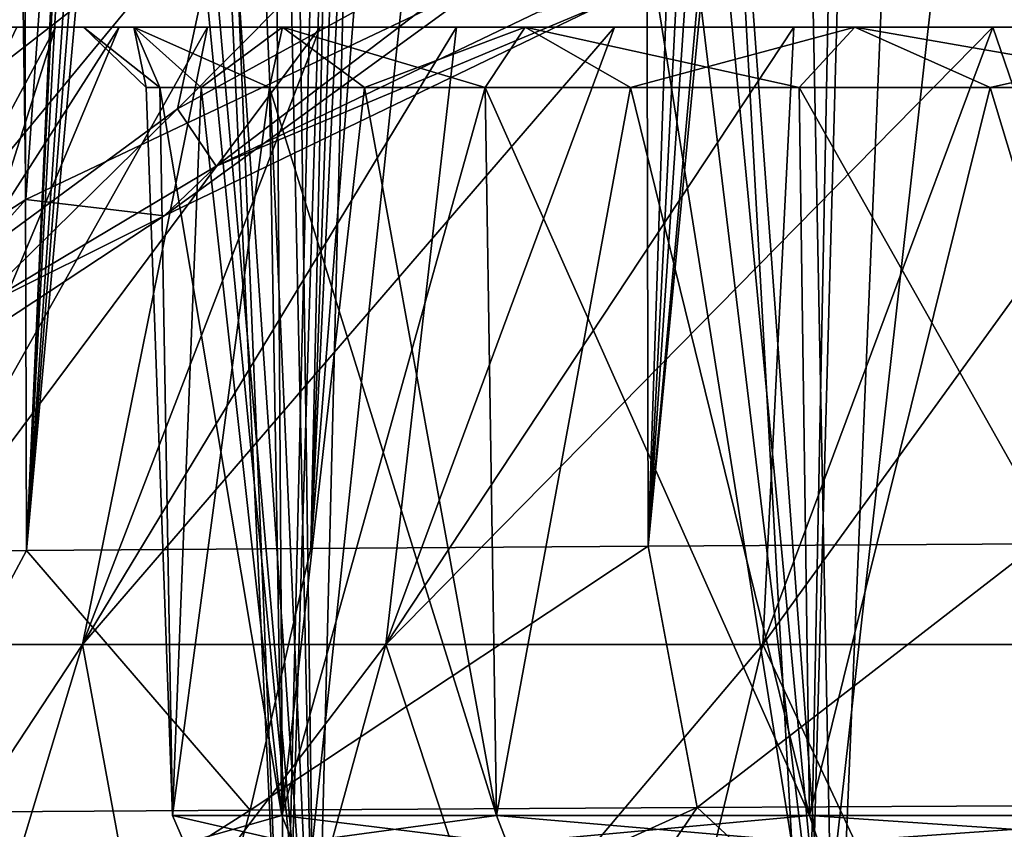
# Model space of a CAD drawing. Header units: millimetres. Extents: x -198 to 325, y 0 to 239.
# Tile 69 of 256: x -16.69 to -11.8, y 49.01 to 53.04. Entities that reach past the tile are written whole.
import ezdxf

# ---------------------------------------------------------------- set-up
doc = ezdxf.new("R2010")
doc.units = ezdxf.units.MM
doc.header["$LTSCALE"] = 65.185185
for name, color, linetype in [('1375', 7, 'CONTINUOUS'), ('1376', 7, 'CONTINUOUS'), ('1404', 7, 'CONTINUOUS'), ('1406', 7, 'CONTINUOUS'), ('1410', 7, 'CONTINUOUS'), ('1882', 7, 'CONTINUOUS'), ('1886', 7, 'CONTINUOUS'), ('1891', 7, 'CONTINUOUS'), ('1892', 7, 'CONTINUOUS'), ('2', 7, 'CONTINUOUS'), ('287', 7, 'CONTINUOUS'), ('288', 7, 'CONTINUOUS'), ('302', 7, 'CONTINUOUS'), ('304', 7, 'CONTINUOUS')]:
    doc.layers.add(name, color=color, linetype=linetype)

msp = doc.modelspace()

# ---------------------------------------------------------------- linework, layer by layer
at = {"layer": '1375', "color": 7, "linetype": 'CONTINUOUS'}
for points in [[(-16.9974, 76.0727, -11.9903), (-14.9554, 76.3218, -14.4454), (-16.662, 52.143, -13.7424), (-16.9974, 76.0727, -11.9903)], [(-16.662, 52.143, -13.7424), (-14.9554, 76.3218, -14.4454), (-14.3655, 53.2325, -16.079), (-16.662, 52.143, -13.7424)], [(-18.6134, 50.882, -11.0383), (-16.9974, 76.0727, -11.9903), (-16.662, 52.143, -13.7424), (-18.6134, 50.882, -11.0383)]]:
    msp.add_3dface(points, dxfattribs=at)
at = {"layer": '1376', "color": 7, "linetype": 'CONTINUOUS'}
for points in [[(-17.4409, 47.6, 12.994), (-15.2229, 47.6, 15.5345), (-16.8749, 64.5779, 13.1476), (-17.4409, 47.6, 12.994)], [(-16.8749, 64.5779, 13.1476), (-15.2229, 47.6, 15.5345), (-16.6794, 64.2157, 13.4205), (-16.8749, 64.5779, 13.1476)], [(-16.6794, 64.2157, 13.4205), (-15.2229, 47.6, 15.5345), (-16.3186, 63.5969, 13.8995), (-16.6794, 64.2157, 13.4205)], [(-16.3186, 63.5969, 13.8995), (-15.2229, 47.6, 15.5345), (-15.9044, 62.9551, 14.4139), (-16.3186, 63.5969, 13.8995)], [(-15.9044, 62.9551, 14.4139), (-15.2229, 47.6, 15.5345), (-15.5437, 62.4506, 14.8345), (-15.9044, 62.9551, 14.4139)], [(-15.5437, 62.4506, 14.8345), (-15.2229, 47.6, 15.5345), (-15.4262, 62.2955, 14.9665), (-15.5437, 62.4506, 14.8345)], [(-15.4262, 62.2955, 14.9665), (-15.2229, 47.6, 15.5345), (-14.8759, 61.6228, 15.5545), (-15.4262, 62.2955, 14.9665)], [(-15.2229, 47.6, 15.5345), (-12.6423, 47.6, 17.6992), (-14.8759, 61.6228, 15.5545), (-15.2229, 47.6, 15.5345)], [(-14.8759, 61.6228, 15.5545), (-12.6423, 47.6, 17.6992), (-14.2581, 60.9708, 16.1612), (-14.8759, 61.6228, 15.5545)], [(-14.2581, 60.9708, 16.1612), (-12.6423, 47.6, 17.6992), (-13.8709, 60.6081, 16.5157), (-14.2581, 60.9708, 16.1612)], [(-13.8709, 60.6081, 16.5157), (-12.6423, 47.6, 17.6992), (-13.5883, 60.3665, 16.7629), (-13.8709, 60.6081, 16.5157)], [(-13.5883, 60.3665, 16.7629), (-12.6423, 47.6, 17.6992), (-12.8827, 59.8346, 17.3413), (-13.5883, 60.3665, 16.7629)], [(-12.8827, 59.8346, 17.3413), (-12.6423, 47.6, 17.6992), (-12.1485, 59.3852, 17.8893), (-12.8827, 59.8346, 17.3413)], [(-12.6423, 47.6, 17.6992), (-9.7597, 47.6, 19.4382), (-12.1485, 59.3852, 17.8893), (-12.6423, 47.6, 17.6992)], [(-12.1485, 59.3852, 17.8893), (-9.7597, 47.6, 19.4382), (-11.7431, 59.1795, 18.1705), (-12.1485, 59.3852, 17.8893)]]:
    msp.add_3dface(points, dxfattribs=at)
at = {"layer": '1404', "color": 7, "linetype": 'CONTINUOUS'}
for points in [[(-15.625, 73.6361, 11.0845), (-16.6588, 50.3974, 10.48), (-16.7218, 73.5094, 9.177), (-15.625, 73.6361, 11.0845)], [(-15.6179, 73.1665, 11.1153), (-16.6588, 50.3974, 10.48), (-15.625, 73.6361, 11.0845), (-15.6179, 73.1665, 11.1153)], [(-16.6588, 50.3974, 10.48), (-17.8538, 50.3873, 8.2612), (-16.7218, 73.5094, 9.177), (-16.6588, 50.3974, 10.48)], [(-15.6108, 72.6966, 11.1461), (-16.6588, 50.3974, 10.48), (-15.6179, 73.1665, 11.1153), (-15.6108, 72.6966, 11.1461)], [(-11.6338, 50.4307, 15.9179), (-13.5706, 50.4192, 14.2872), (-11.4027, 72.8158, 15.7536), (-11.6338, 50.4307, 15.9179)], [(-11.4027, 72.8158, 15.7536), (-13.5706, 50.4192, 14.2872), (-11.6257, 71.9227, 15.5897), (-11.4027, 72.8158, 15.7536)], [(-15.5027, 71.9104, 11.3414), (-16.6588, 50.3974, 10.48), (-15.6108, 72.6966, 11.1461), (-15.5027, 71.9104, 11.3414)], [(-11.6257, 71.9227, 15.5897), (-13.5706, 50.4192, 14.2872), (-12.1593, 71.228, 15.1539), (-11.6257, 71.9227, 15.5897)], [(-15.2342, 71.2951, 11.754), (-16.6588, 50.3974, 10.48), (-15.5027, 71.9104, 11.3414), (-15.2342, 71.2951, 11.754)], [(-15.0342, 71.0498, 12.0391), (-16.6588, 50.3974, 10.48), (-15.2342, 71.2951, 11.754), (-15.0342, 71.0498, 12.0391)], [(-12.1593, 71.228, 15.1539), (-13.5706, 50.4192, 14.2872), (-12.5133, 71.0099, 14.8425), (-12.1593, 71.228, 15.1539)], [(-14.7981, 70.872, 12.3586), (-16.6588, 50.3974, 10.48), (-15.0342, 71.0498, 12.0391), (-14.7981, 70.872, 12.3586)], [(-12.5133, 71.0099, 14.8425), (-13.5706, 50.4192, 14.2872), (-12.8878, 70.9095, 14.4934), (-12.5133, 71.0099, 14.8425)], [(-12.8878, 70.9095, 14.4934), (-13.5706, 50.4192, 14.2872), (-13.6105, 70.8336, 13.7607), (-12.8878, 70.9095, 14.4934)], [(-15.2467, 50.4078, 12.4631), (-16.6588, 50.3974, 10.48), (-14.7981, 70.872, 12.3586), (-15.2467, 50.4078, 12.4631)], [(-14.5376, 70.7752, 12.6926), (-15.2467, 50.4078, 12.4631), (-14.7981, 70.872, 12.3586), (-14.5376, 70.7752, 12.6926)], [(-13.5706, 50.4192, 14.2872), (-15.2467, 50.4078, 12.4631), (-13.6105, 70.8336, 13.7607), (-13.5706, 50.4192, 14.2872)], [(-13.6105, 70.8336, 13.7607), (-15.2467, 50.4078, 12.4631), (-14.2591, 70.7628, 13.0311), (-13.6105, 70.8336, 13.7607)], [(-14.2591, 70.7628, 13.0311), (-15.2467, 50.4078, 12.4631), (-14.5376, 70.7752, 12.6926), (-14.2591, 70.7628, 13.0311)]]:
    msp.add_3dface(points, dxfattribs=at)
at = {"layer": '1406', "color": 7, "linetype": 'CONTINUOUS'}
for points in [[(-16.662, 52.143, -13.7424), (-14.3655, 53.2325, -16.079), (-15.9745, 52.0621, -13.569), (-16.662, 52.143, -13.7424)], [(-15.9745, 52.0621, -13.569), (-14.3655, 53.2325, -16.079), (-13.7791, 53.1205, -15.8387), (-15.9745, 52.0621, -13.569)], [(-18.6134, 50.882, -11.0383), (-16.662, 52.143, -13.7424), (-17.8314, 50.8366, -10.941), (-18.6134, 50.882, -11.0383)], [(-17.8314, 50.8366, -10.941), (-16.662, 52.143, -13.7424), (-15.9745, 52.0621, -13.569), (-17.8314, 50.8366, -10.941)]]:
    msp.add_3dface(points, dxfattribs=at)
at = {"layer": '1410', "color": 7, "linetype": 'CONTINUOUS'}
for points in [[(-15.9745, 52.0621, -13.569), (-13.7791, 53.1205, -15.8387), (-15.7166, 52.3091, -13.6252), (-15.9745, 52.0621, -13.569)], [(-15.7166, 52.3091, -13.6252), (-13.7791, 53.1205, -15.8387), (-14.1218, 53.073, -15.3388), (-15.7166, 52.3091, -13.6252)], [(-16.939, 51.5807, -11.9948), (-15.9745, 52.0621, -13.569), (-15.7166, 52.3091, -13.6252), (-16.939, 51.5807, -11.9948)], [(-17.8314, 50.8366, -10.941), (-15.9745, 52.0621, -13.569), (-16.939, 51.5807, -11.9948), (-17.8314, 50.8366, -10.941)]]:
    msp.add_3dface(points, dxfattribs=at)
at = {"layer": '1882', "color": 7, "linetype": 'CONTINUOUS'}
for points in [[(-13.7101, 54.8085, -14.1378), (-15.6765, 53.6756, -11.984), (-15.9083, 52.5941, -12.6277), (-13.7101, 54.8085, -14.1378)], [(-13.7101, 54.8085, -14.1378), (-15.9083, 52.5941, -12.6277), (-13.8746, 53.7124, -14.7779), (-13.7101, 54.8085, -14.1378)], [(-16.5776, 54.2378, -10.3205), (-17.4029, 53.4986, -8.9123), (-17.2899, 52.4194, -9.5976), (-16.5776, 54.2378, -10.3205)], [(-15.6765, 53.6756, -11.984), (-16.5776, 54.2378, -10.3205), (-17.2899, 52.4194, -9.5976), (-15.6765, 53.6756, -11.984)], [(-15.6765, 53.6756, -11.984), (-17.2899, 52.4194, -9.5976), (-17.5965, 51.3514, -10.2322), (-15.6765, 53.6756, -11.984)], [(-15.6765, 53.6756, -11.984), (-17.5965, 51.3514, -10.2322), (-15.9083, 52.5941, -12.6277), (-15.6765, 53.6756, -11.984)], [(-15.9083, 52.5941, -12.6277), (-15.7166, 52.3091, -13.6252), (-13.8746, 53.7124, -14.7779), (-15.9083, 52.5941, -12.6277)], [(-15.7166, 52.3091, -13.6252), (-14.1218, 53.073, -15.3388), (-13.8746, 53.7124, -14.7779), (-15.7166, 52.3091, -13.6252)], [(-17.5965, 51.3514, -10.2322), (-16.939, 51.5807, -11.9948), (-15.9083, 52.5941, -12.6277), (-17.5965, 51.3514, -10.2322)], [(-16.939, 51.5807, -11.9948), (-15.7166, 52.3091, -13.6252), (-15.9083, 52.5941, -12.6277), (-16.939, 51.5807, -11.9948)]]:
    msp.add_3dface(points, dxfattribs=at)
at = {"layer": '1886', "color": 7, "linetype": 'CONTINUOUS'}
for points in [[(-17.8538, 50.3873, 8.2612), (-16.6588, 50.3974, 10.48), (-17.3569, 49.0947, 9.7411), (-17.8538, 50.3873, 8.2612)], [(-17.3569, 49.0947, 9.7411), (-16.6588, 50.3974, 10.48), (-15.5472, 49.1072, 12.4393), (-17.3569, 49.0947, 9.7411)], [(-16.6588, 50.3974, 10.48), (-15.2467, 50.4078, 12.4631), (-15.5472, 49.1072, 12.4393), (-16.6588, 50.3974, 10.48)], [(-15.2467, 50.4078, 12.4631), (-13.5706, 50.4192, 14.2872), (-15.5472, 49.1072, 12.4393), (-15.2467, 50.4078, 12.4631)], [(-15.5472, 49.1072, 12.4393), (-13.5706, 50.4192, 14.2872), (-13.3267, 49.1208, 14.8056), (-15.5472, 49.1072, 12.4393)], [(-13.5706, 50.4192, 14.2872), (-11.6338, 50.4307, 15.9179), (-13.3267, 49.1208, 14.8056), (-13.5706, 50.4192, 14.2872)], [(-13.3267, 49.1208, 14.8056), (-11.6338, 50.4307, 15.9179), (-10.7501, 49.1339, 16.779), (-13.3267, 49.1208, 14.8056)], [(-14.1061, 47.9765, 14.8369), (-15.8494, 47.9793, 12.9427), (-13.3267, 49.1208, 14.8056), (-14.1061, 47.9765, 14.8369)], [(-15.8494, 47.9793, 12.9427), (-15.5472, 49.1072, 12.4393), (-13.3267, 49.1208, 14.8056), (-15.8494, 47.9793, 12.9427)], [(-12.0923, 47.9738, 16.5296), (-14.1061, 47.9765, 14.8369), (-13.3267, 49.1208, 14.8056), (-12.0923, 47.9738, 16.5296)], [(-12.0923, 47.9738, 16.5296), (-13.3267, 49.1208, 14.8056), (-10.7501, 49.1339, 16.779), (-12.0923, 47.9738, 16.5296)], [(-9.9613, 47.9715, 17.9044), (-12.0923, 47.9738, 16.5296), (-10.7501, 49.1339, 16.779), (-9.9613, 47.9715, 17.9044)], [(-17.3174, 47.9818, 10.8845), (-17.3569, 49.0947, 9.7411), (-15.5472, 49.1072, 12.4393), (-17.3174, 47.9818, 10.8845)], [(-15.8494, 47.9793, 12.9427), (-17.3174, 47.9818, 10.8845), (-15.5472, 49.1072, 12.4393), (-15.8494, 47.9793, 12.9427)]]:
    msp.add_3dface(points, dxfattribs=at)
at = {"layer": '1891', "color": 7, "linetype": 'CONTINUOUS'}
for points in [[(-17.5961, 47.6, -12.7843), (-16.787, 77.6, -12.1967), (-15.3797, 47.6, -15.3795), (-17.5961, 47.6, -12.7843)], [(-16.787, 77.6, -12.1967), (-14.6725, 77.6, -14.6725), (-15.3797, 47.6, -15.3795), (-16.787, 77.6, -12.1967)], [(-14.6725, 77.6, -14.6725), (-12.1967, 77.6, -16.787), (-15.3797, 47.6, -15.3795), (-14.6725, 77.6, -14.6725)], [(-15.3797, 47.6, -15.3795), (-12.1967, 77.6, -16.787), (-12.7843, 47.6, -17.5961), (-15.3797, 47.6, -15.3795)], [(-12.1967, 77.6, -16.787), (-9.4204, 77.6, -18.4884), (-12.7843, 47.6, -17.5961), (-12.1967, 77.6, -16.787)], [(-12.7843, 47.6, -17.5961), (-9.4204, 77.6, -18.4884), (-9.8742, 47.6, -19.3794), (-12.7843, 47.6, -17.5961)]]:
    msp.add_3dface(points, dxfattribs=at)
at = {"layer": '1892', "color": 7, "linetype": 'CONTINUOUS'}
for points in [[(-17.5945, 47.6, 12.7856), (-15.3765, 47.6, 15.3826), (-16.6129, 77.6, 13.031), (-17.5945, 47.6, 12.7856)], [(-17.5475, 77.6, 11.6073), (-17.5945, 47.6, 12.7856), (-16.6129, 77.6, 13.031), (-17.5475, 77.6, 11.6073)], [(-16.6129, 77.6, 13.031), (-15.3765, 47.6, 15.3826), (-15.5784, 77.6, 14.3669), (-16.6129, 77.6, 13.031)], [(-15.5784, 77.6, 14.3669), (-15.3765, 47.6, 15.3826), (-14.4521, 77.6, 15.6072), (-15.5784, 77.6, 14.3669)], [(-15.3765, 47.6, 15.3826), (-12.7824, 47.6, 17.5983), (-14.4521, 77.6, 15.6072), (-15.3765, 47.6, 15.3826)], [(-14.4521, 77.6, 15.6072), (-12.7824, 47.6, 17.5983), (-11.9595, 77.6, 17.7749), (-14.4521, 77.6, 15.6072)], [(-12.7824, 47.6, 17.5983), (-9.8745, 47.6, 19.3802), (-11.9595, 77.6, 17.7749), (-12.7824, 47.6, 17.5983)], [(-11.9595, 77.6, 17.7749), (-9.8745, 47.6, 19.3802), (-9.2007, 77.6, 19.4959), (-11.9595, 77.6, 17.7749)]]:
    msp.add_3dface(points, dxfattribs=at)
at = {"layer": '2', "color": 7, "linetype": 'CONTINUOUS'}
for points in [[(-16.5158, 53, -2.9114), (-16.1988, 53, -4.3412), (-18.159, 49.9312, -2.8761), (-16.5158, 53, -2.9114)], [(-18.159, 49.9312, -2.8761), (-16.1988, 53, -4.3412), (-17.4855, 49.9312, -5.6814), (-18.159, 49.9312, -2.8761)], [(-16.7065, 53, -1.4621), (-16.5158, 53, -2.9114), (-18.159, 49.9312, -2.8761), (-16.7065, 53, -1.4621)], [(-16.5158, 53, 2.9114), (-16.7065, 53, 1.4621), (-18.159, 49.9312, 2.8761), (-16.5158, 53, 2.9114)], [(-17.4855, 49.9312, 5.6814), (-16.5158, 53, 2.9114), (-18.159, 49.9312, 2.8761), (-17.4855, 49.9312, 5.6814)], [(-15.7591, 53, -5.7356), (-15.1994, 53, -7.0872), (-17.4855, 49.9312, -5.6814), (-15.7591, 53, -5.7356)], [(-17.4855, 49.9312, -5.6814), (-15.1994, 53, -7.0872), (-16.3815, 49.9312, -8.3468), (-17.4855, 49.9312, -5.6814)], [(-16.1988, 53, -4.3412), (-15.7591, 53, -5.7356), (-17.4855, 49.9312, -5.6814), (-16.1988, 53, -4.3412)], [(-16.1988, 53, 4.3412), (-16.5158, 53, 2.9114), (-17.4855, 49.9312, 5.6814), (-16.1988, 53, 4.3412)], [(-15.7591, 53, 5.7356), (-16.1988, 53, 4.3412), (-17.4855, 49.9312, 5.6814), (-15.7591, 53, 5.7356)], [(-16.3815, 49.9312, 8.3468), (-15.7591, 53, 5.7356), (-17.4855, 49.9312, 5.6814), (-16.3815, 49.9312, 8.3468)], [(-14.5233, 53, -8.3857), (-13.7379, 53, -9.6185), (-16.3815, 49.9312, -8.3468), (-14.5233, 53, -8.3857)], [(-16.3815, 49.9312, -8.3468), (-13.7379, 53, -9.6185), (-14.8741, 49.9312, -10.8067), (-16.3815, 49.9312, -8.3468)], [(-15.1994, 53, -7.0872), (-14.5233, 53, -8.3857), (-16.3815, 49.9312, -8.3468), (-15.1994, 53, -7.0872)], [(-15.1994, 53, 7.0872), (-15.7591, 53, 5.7356), (-16.3815, 49.9312, 8.3468), (-15.1994, 53, 7.0872)], [(-14.5233, 53, 8.3857), (-15.1994, 53, 7.0872), (-16.3815, 49.9312, 8.3468), (-14.5233, 53, 8.3857)], [(-14.8741, 49.9312, 10.8067), (-14.5233, 53, 8.3857), (-16.3815, 49.9312, 8.3468), (-14.8741, 49.9312, 10.8067)], [(-12.8465, 53, -10.7803), (-11.8584, 53, -11.8584), (-14.8741, 49.9312, -10.8067), (-12.8465, 53, -10.7803)], [(-14.8741, 49.9312, -10.8067), (-11.8584, 53, -11.8584), (-13.0004, 49.9312, -13.0004), (-14.8741, 49.9312, -10.8067)], [(-13.7379, 53, -9.6185), (-12.8465, 53, -10.7803), (-14.8741, 49.9312, -10.8067), (-13.7379, 53, -9.6185)], [(-13.7379, 53, 9.6185), (-14.5233, 53, 8.3857), (-14.8741, 49.9312, 10.8067), (-13.7379, 53, 9.6185)], [(-12.8465, 53, 10.7803), (-13.7379, 53, 9.6185), (-14.8741, 49.9312, 10.8067), (-12.8465, 53, 10.7803)], [(-13.0004, 49.9312, 13.0004), (-12.8465, 53, 10.7803), (-14.8741, 49.9312, 10.8067), (-13.0004, 49.9312, 13.0004)], [(-11.8584, 53, -11.8584), (-10.7803, 53, -12.8465), (-13.0004, 49.9312, -13.0004), (-11.8584, 53, -11.8584)], [(-13.0004, 49.9312, -13.0004), (-10.7803, 53, -12.8465), (-10.8067, 49.9312, -14.8741), (-13.0004, 49.9312, -13.0004)], [(-11.8584, 53, 11.8584), (-12.8465, 53, 10.7803), (-13.0004, 49.9312, 13.0004), (-11.8584, 53, 11.8584)], [(-10.8067, 49.9312, 14.8741), (-11.8584, 53, 11.8584), (-13.0004, 49.9312, 13.0004), (-10.8067, 49.9312, 14.8741)], [(-10.7803, 53, 12.8465), (-11.8584, 53, 11.8584), (-10.8067, 49.9312, 14.8741), (-10.7803, 53, 12.8465)], [(-17.4855, 49.9312, -5.6814), (-16.3815, 49.9312, -8.3468), (-18.5453, 46.64, -6.0257), (-17.4855, 49.9312, -5.6814)], [(-18.5453, 46.64, -6.0257), (-16.3815, 49.9312, -8.3468), (-17.3743, 46.64, -8.8527), (-18.5453, 46.64, -6.0257)], [(-16.3815, 49.9312, 8.3468), (-17.4855, 49.9312, 5.6814), (-17.3743, 46.64, 8.8527), (-16.3815, 49.9312, 8.3468)], [(-15.7756, 46.64, 11.4616), (-16.3815, 49.9312, 8.3468), (-17.3743, 46.64, 8.8527), (-15.7756, 46.64, 11.4616)], [(-16.3815, 49.9312, -8.3468), (-14.8741, 49.9312, -10.8067), (-17.3743, 46.64, -8.8527), (-16.3815, 49.9312, -8.3468)], [(-17.3743, 46.64, -8.8527), (-14.8741, 49.9312, -10.8067), (-15.7756, 46.64, -11.4616), (-17.3743, 46.64, -8.8527)], [(-14.8741, 49.9312, 10.8067), (-16.3815, 49.9312, 8.3468), (-15.7756, 46.64, 11.4616), (-14.8741, 49.9312, 10.8067)], [(-13.7883, 46.64, 13.7883), (-14.8741, 49.9312, 10.8067), (-15.7756, 46.64, 11.4616), (-13.7883, 46.64, 13.7883)], [(-14.8741, 49.9312, -10.8067), (-13.0004, 49.9312, -13.0004), (-15.7756, 46.64, -11.4616), (-14.8741, 49.9312, -10.8067)], [(-15.7756, 46.64, -11.4616), (-13.0004, 49.9312, -13.0004), (-13.7883, 46.64, -13.7883), (-15.7756, 46.64, -11.4616)], [(-13.0004, 49.9312, 13.0004), (-14.8741, 49.9312, 10.8067), (-13.7883, 46.64, 13.7883), (-13.0004, 49.9312, 13.0004)], [(-11.4616, 46.64, 15.7756), (-13.0004, 49.9312, 13.0004), (-13.7883, 46.64, 13.7883), (-11.4616, 46.64, 15.7756)], [(-13.0004, 49.9312, -13.0004), (-10.8067, 49.9312, -14.8741), (-13.7883, 46.64, -13.7883), (-13.0004, 49.9312, -13.0004)], [(-13.7883, 46.64, -13.7883), (-10.8067, 49.9312, -14.8741), (-11.4616, 46.64, -15.7756), (-13.7883, 46.64, -13.7883)], [(-10.8067, 49.9312, 14.8741), (-13.0004, 49.9312, 13.0004), (-11.4616, 46.64, 15.7756), (-10.8067, 49.9312, 14.8741)]]:
    msp.add_3dface(points, dxfattribs=at)
at = {"layer": '287', "color": 7, "linetype": 'CONTINUOUS'}
for points in [[(-15.9961, 52.7, 1.4823), (-15.9331, 49.0808, -1.4764), (-16.0646, 52.7, 0), (-15.9961, 52.7, 1.4823)], [(-16.0646, 52.7, 0), (-15.9331, 49.0808, -1.4764), (-15.9961, 52.7, -1.4823), (-16.0646, 52.7, 0)], [(-15.9331, 49.0808, -1.4764), (-15.3906, 49.0808, -4.379), (-15.9961, 52.7, -1.4823), (-15.9331, 49.0808, -1.4764)], [(-15.9961, 52.7, -1.4823), (-15.3906, 49.0808, -4.379), (-15.7911, 52.7, -2.9519), (-15.9961, 52.7, -1.4823)], [(-15.9332, 49.0808, 1.4764), (-15.9331, 49.0808, -1.4764), (-15.9961, 52.7, 1.4823), (-15.9332, 49.0808, 1.4764)], [(-15.7911, 52.7, 2.9519), (-15.9332, 49.0808, 1.4764), (-15.9961, 52.7, 1.4823), (-15.7911, 52.7, 2.9519)], [(-15.3906, 49.0808, 4.379), (-15.9332, 49.0808, 1.4764), (-15.4513, 52.7, 4.3963), (-15.3906, 49.0808, 4.379)], [(-15.4513, 52.7, 4.3963), (-15.9332, 49.0808, 1.4764), (-15.7911, 52.7, 2.9519), (-15.4513, 52.7, 4.3963)], [(-15.7911, 52.7, -2.9519), (-15.3906, 49.0808, -4.379), (-15.4513, 52.7, -4.3963), (-15.7911, 52.7, -2.9519)], [(-15.3906, 49.0808, -4.379), (-14.3239, 49.0808, -7.1325), (-15.4513, 52.7, -4.3963), (-15.3906, 49.0808, -4.379)], [(-15.4513, 52.7, -4.3963), (-14.3239, 49.0808, -7.1325), (-14.9798, 52.7, -5.8032), (-15.4513, 52.7, -4.3963)], [(-14.9798, 52.7, 5.8032), (-15.3906, 49.0808, 4.379), (-15.4513, 52.7, 4.3963), (-14.9798, 52.7, 5.8032)], [(-14.3239, 49.0808, 7.1324), (-15.3906, 49.0808, 4.379), (-14.3804, 52.7, 7.1606), (-14.3239, 49.0808, 7.1324)], [(-14.3804, 52.7, 7.1606), (-15.3906, 49.0808, 4.379), (-14.9798, 52.7, 5.8032), (-14.3804, 52.7, 7.1606)], [(-14.9798, 52.7, -5.8032), (-14.3239, 49.0808, -7.1325), (-14.3804, 52.7, -7.1606), (-14.9798, 52.7, -5.8032)], [(-14.3239, 49.0808, -7.1325), (-12.7694, 49.0808, -9.643), (-14.3804, 52.7, -7.1606), (-14.3239, 49.0808, -7.1325)], [(-14.3804, 52.7, -7.1606), (-12.7694, 49.0808, -9.643), (-13.6584, 52.7, -8.4569), (-14.3804, 52.7, -7.1606)], [(-13.6584, 52.7, 8.4569), (-14.3239, 49.0808, 7.1324), (-14.3804, 52.7, 7.1606), (-13.6584, 52.7, 8.4569)], [(-12.7694, 49.0808, 9.643), (-14.3239, 49.0808, 7.1324), (-13.6584, 52.7, 8.4569), (-12.7694, 49.0808, 9.643)], [(-13.6584, 52.7, -8.4569), (-12.7694, 49.0808, -9.643), (-12.8198, 52.7, -9.6811), (-13.6584, 52.7, -8.4569)], [(-12.8198, 52.7, 9.6811), (-12.7694, 49.0808, 9.643), (-13.6584, 52.7, 8.4569), (-12.8198, 52.7, 9.6811)], [(-12.7694, 49.0808, -9.643), (-10.7801, 49.0808, -11.8252), (-12.8198, 52.7, -9.6811), (-12.7694, 49.0808, -9.643)], [(-12.8198, 52.7, -9.6811), (-10.7801, 49.0808, -11.8252), (-11.8718, 52.7, -10.8227), (-12.8198, 52.7, -9.6811)], [(-11.8718, 52.7, 10.8227), (-12.7694, 49.0808, 9.643), (-12.8198, 52.7, 9.6811), (-11.8718, 52.7, 10.8227)], [(-10.7801, 49.0808, 11.8252), (-12.7694, 49.0808, 9.643), (-11.8718, 52.7, 10.8227), (-10.7801, 49.0808, 11.8252)], [(-11.8718, 52.7, -10.8227), (-10.7801, 49.0808, -11.8252), (-10.8226, 52.7, -11.8719), (-11.8718, 52.7, -10.8227)], [(-10.8226, 52.7, 11.8719), (-10.7801, 49.0808, 11.8252), (-11.8718, 52.7, 10.8227), (-10.8226, 52.7, 11.8719)]]:
    msp.add_3dface(points, dxfattribs=at)
at = {"layer": '288', "color": 7, "linetype": 'CONTINUOUS'}
for points in [[(-15.8749, 48.9429, 1.471), (-15.8749, 48.9429, -1.471), (-15.9332, 49.0808, 1.4764), (-15.8749, 48.9429, 1.471)], [(-15.8749, 48.9429, 1.471), (-15.9332, 49.0808, 1.4764), (-15.3906, 49.0808, 4.379), (-15.8749, 48.9429, 1.471)], [(-15.8749, 48.9429, -1.471), (-15.9331, 49.0808, -1.4764), (-15.9332, 49.0808, 1.4764), (-15.8749, 48.9429, -1.471)], [(-15.8749, 48.9429, -1.471), (-15.3342, 48.9429, -4.363), (-15.9331, 49.0808, -1.4764), (-15.8749, 48.9429, -1.471)], [(-15.3342, 48.9429, -4.363), (-15.3906, 49.0808, -4.379), (-15.9331, 49.0808, -1.4764), (-15.3342, 48.9429, -4.363)], [(-15.3343, 48.9429, 4.363), (-15.8749, 48.9429, 1.471), (-15.3906, 49.0808, 4.379), (-15.3343, 48.9429, 4.363)], [(-15.3343, 48.9429, 4.363), (-15.3906, 49.0808, 4.379), (-14.3239, 49.0808, 7.1324), (-15.3343, 48.9429, 4.363)], [(-15.3342, 48.9429, -4.363), (-14.2715, 48.9429, -7.1064), (-15.3906, 49.0808, -4.379), (-15.3342, 48.9429, -4.363)], [(-14.2715, 48.9429, -7.1064), (-14.3239, 49.0808, -7.1325), (-15.3906, 49.0808, -4.379), (-14.2715, 48.9429, -7.1064)], [(-14.2715, 48.9429, 7.1063), (-15.3343, 48.9429, 4.363), (-14.3239, 49.0808, 7.1324), (-14.2715, 48.9429, 7.1063)], [(-14.2715, 48.9429, 7.1063), (-14.3239, 49.0808, 7.1324), (-12.7694, 49.0808, 9.643), (-14.2715, 48.9429, 7.1063)], [(-14.2715, 48.9429, -7.1064), (-12.7227, 48.9429, -9.6077), (-14.3239, 49.0808, -7.1325), (-14.2715, 48.9429, -7.1064)], [(-12.7227, 48.9429, -9.6077), (-12.7694, 49.0808, -9.643), (-14.3239, 49.0808, -7.1325), (-12.7227, 48.9429, -9.6077)], [(-12.7227, 48.9429, 9.6077), (-14.2715, 48.9429, 7.1063), (-12.7694, 49.0808, 9.643), (-12.7227, 48.9429, 9.6077)], [(-12.7227, 48.9429, 9.6077), (-12.7694, 49.0808, 9.643), (-10.7801, 49.0808, 11.8252), (-12.7227, 48.9429, 9.6077)], [(-12.7227, 48.9429, -9.6077), (-10.7406, 48.9429, -11.7819), (-12.7694, 49.0808, -9.643), (-12.7227, 48.9429, -9.6077)], [(-10.7406, 48.9429, -11.7819), (-10.7801, 49.0808, -11.8252), (-12.7694, 49.0808, -9.643), (-10.7406, 48.9429, -11.7819)], [(-10.7406, 48.9429, 11.7819), (-12.7227, 48.9429, 9.6077), (-10.7801, 49.0808, 11.8252), (-10.7406, 48.9429, 11.7819)]]:
    msp.add_3dface(points, dxfattribs=at)
at = {"layer": '302', "color": 7, "linetype": 'CONTINUOUS'}
for points in [[(-16.7065, 53, -1.4621), (-16.7705, 53), (-16.1265, 53, -2.8428), (-16.7065, 53, -1.4621)], [(-16.7705, 53), (-16.7065, 53, 1.4621), (-16.3752, 53, 0), (-16.7705, 53)], [(-16.1265, 53, -2.8428), (-16.7705, 53), (-16.3752, 53, 0), (-16.1265, 53, -2.8428)], [(-16.5158, 53, -2.9114), (-16.7065, 53, -1.4621), (-16.1265, 53, -2.8428), (-16.5158, 53, -2.9114)], [(-16.7065, 53, 1.4621), (-16.5158, 53, 2.9114), (-16.1265, 53, 2.8428), (-16.7065, 53, 1.4621)], [(-16.3752, 53, 0), (-16.7065, 53, 1.4621), (-16.1265, 53, 2.8428), (-16.3752, 53, 0)], [(-16.1988, 53, -4.3412), (-16.5158, 53, -2.9114), (-15.3876, 53, -5.6004), (-16.1988, 53, -4.3412)], [(-15.3876, 53, -5.6004), (-16.5158, 53, -2.9114), (-16.1265, 53, -2.8428), (-15.3876, 53, -5.6004)], [(-16.5158, 53, 2.9114), (-16.1988, 53, 4.3412), (-16.1265, 53, 2.8428), (-16.5158, 53, 2.9114)], [(-15.7591, 53, -5.7356), (-16.1988, 53, -4.3412), (-15.3876, 53, -5.6004), (-15.7591, 53, -5.7356)], [(-16.1988, 53, 4.3412), (-15.7591, 53, 5.7356), (-15.3876, 53, 5.6004), (-16.1988, 53, 4.3412)], [(-16.1265, 53, 2.8428), (-16.1988, 53, 4.3412), (-15.3876, 53, 5.6004), (-16.1265, 53, 2.8428)], [(-15.1994, 53, -7.0872), (-15.7591, 53, -5.7356), (-14.1809, 53, -8.1881), (-15.1994, 53, -7.0872)], [(-14.1809, 53, -8.1881), (-15.7591, 53, -5.7356), (-15.3876, 53, -5.6004), (-14.1809, 53, -8.1881)], [(-15.7591, 53, 5.7356), (-15.1994, 53, 7.0872), (-15.3876, 53, 5.6004), (-15.7591, 53, 5.7356)], [(-15.3876, 53, 5.6004), (-15.1994, 53, 7.0872), (-14.1809, 53, 8.1881), (-15.3876, 53, 5.6004)], [(-14.5233, 53, -8.3857), (-15.1994, 53, -7.0872), (-14.1809, 53, -8.1881), (-14.5233, 53, -8.3857)], [(-15.1994, 53, 7.0872), (-14.5233, 53, 8.3857), (-14.1809, 53, 8.1881), (-15.1994, 53, 7.0872)], [(-13.7379, 53, -9.6185), (-14.5233, 53, -8.3857), (-12.5437, 53, -10.5263), (-13.7379, 53, -9.6185)], [(-12.5437, 53, -10.5263), (-14.5233, 53, -8.3857), (-14.1809, 53, -8.1881), (-12.5437, 53, -10.5263)], [(-14.5233, 53, 8.3857), (-13.7379, 53, 9.6185), (-14.1809, 53, 8.1881), (-14.5233, 53, 8.3857)], [(-14.1809, 53, 8.1881), (-13.7379, 53, 9.6185), (-12.5437, 53, 10.5263), (-14.1809, 53, 8.1881)], [(-12.8465, 53, -10.7803), (-13.7379, 53, -9.6185), (-12.5437, 53, -10.5263), (-12.8465, 53, -10.7803)], [(-13.7379, 53, 9.6185), (-12.8465, 53, 10.7803), (-12.5437, 53, 10.5263), (-13.7379, 53, 9.6185)], [(-11.8584, 53, -11.8584), (-12.8465, 53, -10.7803), (-10.5262, 53, -12.5438), (-11.8584, 53, -11.8584)], [(-10.5262, 53, -12.5438), (-12.8465, 53, -10.7803), (-12.5437, 53, -10.5263), (-10.5262, 53, -12.5438)], [(-12.8465, 53, 10.7803), (-11.8584, 53, 11.8584), (-12.5437, 53, 10.5263), (-12.8465, 53, 10.7803)], [(-12.5437, 53, 10.5263), (-11.8584, 53, 11.8584), (-10.5262, 53, 12.5438), (-12.5437, 53, 10.5263)], [(-10.7803, 53, -12.8465), (-11.8584, 53, -11.8584), (-10.5262, 53, -12.5438), (-10.7803, 53, -12.8465)], [(-11.8584, 53, 11.8584), (-10.7803, 53, 12.8465), (-10.5262, 53, 12.5438), (-11.8584, 53, 11.8584)]]:
    msp.add_3dface(points, dxfattribs=at)
at = {"layer": '304', "color": 7, "linetype": 'CONTINUOUS'}
for points in [[(-16.0646, 52.7, 0), (-15.9961, 52.7, -1.4823), (-16.3752, 53, 0), (-16.0646, 52.7, 0)], [(-16.0646, 52.7, 0), (-16.3752, 53, 0), (-16.1265, 53, 2.8428), (-16.0646, 52.7, 0)], [(-15.9961, 52.7, -1.4823), (-16.1265, 53, -2.8428), (-16.3752, 53, 0), (-15.9961, 52.7, -1.4823)], [(-15.7911, 52.7, 2.9519), (-15.9961, 52.7, 1.4823), (-16.1265, 53, 2.8428), (-15.7911, 52.7, 2.9519)], [(-15.7911, 52.7, 2.9519), (-16.1265, 53, 2.8428), (-15.3876, 53, 5.6004), (-15.7911, 52.7, 2.9519)], [(-15.9961, 52.7, 1.4823), (-16.0646, 52.7, 0), (-16.1265, 53, 2.8428), (-15.9961, 52.7, 1.4823)], [(-15.9961, 52.7, -1.4823), (-15.7911, 52.7, -2.9519), (-16.1265, 53, -2.8428), (-15.9961, 52.7, -1.4823)], [(-15.7911, 52.7, -2.9519), (-15.4513, 52.7, -4.3963), (-16.1265, 53, -2.8428), (-15.7911, 52.7, -2.9519)], [(-15.4513, 52.7, -4.3963), (-15.3876, 53, -5.6004), (-16.1265, 53, -2.8428), (-15.4513, 52.7, -4.3963)], [(-15.4513, 52.7, 4.3963), (-15.7911, 52.7, 2.9519), (-15.3876, 53, 5.6004), (-15.4513, 52.7, 4.3963)], [(-14.9798, 52.7, 5.8032), (-15.4513, 52.7, 4.3963), (-15.3876, 53, 5.6004), (-14.9798, 52.7, 5.8032)], [(-15.4513, 52.7, -4.3963), (-14.9798, 52.7, -5.8032), (-15.3876, 53, -5.6004), (-15.4513, 52.7, -4.3963)], [(-14.9798, 52.7, 5.8032), (-15.3876, 53, 5.6004), (-14.1809, 53, 8.1881), (-14.9798, 52.7, 5.8032)], [(-14.9798, 52.7, -5.8032), (-14.3804, 52.7, -7.1606), (-15.3876, 53, -5.6004), (-14.9798, 52.7, -5.8032)], [(-14.3804, 52.7, -7.1606), (-14.1809, 53, -8.1881), (-15.3876, 53, -5.6004), (-14.3804, 52.7, -7.1606)], [(-14.3804, 52.7, 7.1606), (-14.9798, 52.7, 5.8032), (-14.1809, 53, 8.1881), (-14.3804, 52.7, 7.1606)], [(-13.6584, 52.7, 8.4569), (-14.3804, 52.7, 7.1606), (-14.1809, 53, 8.1881), (-13.6584, 52.7, 8.4569)], [(-14.3804, 52.7, -7.1606), (-13.6584, 52.7, -8.4569), (-14.1809, 53, -8.1881), (-14.3804, 52.7, -7.1606)], [(-13.6584, 52.7, 8.4569), (-14.1809, 53, 8.1881), (-12.5437, 53, 10.5263), (-13.6584, 52.7, 8.4569)], [(-13.6584, 52.7, -8.4569), (-12.8198, 52.7, -9.6811), (-14.1809, 53, -8.1881), (-13.6584, 52.7, -8.4569)], [(-12.8198, 52.7, -9.6811), (-12.5437, 53, -10.5263), (-14.1809, 53, -8.1881), (-12.8198, 52.7, -9.6811)], [(-12.8198, 52.7, 9.6811), (-13.6584, 52.7, 8.4569), (-12.5437, 53, 10.5263), (-12.8198, 52.7, 9.6811)], [(-11.8718, 52.7, 10.8227), (-12.8198, 52.7, 9.6811), (-12.5437, 53, 10.5263), (-11.8718, 52.7, 10.8227)], [(-12.8198, 52.7, -9.6811), (-11.8718, 52.7, -10.8227), (-12.5437, 53, -10.5263), (-12.8198, 52.7, -9.6811)], [(-11.8718, 52.7, 10.8227), (-12.5437, 53, 10.5263), (-10.5262, 53, 12.5438), (-11.8718, 52.7, 10.8227)], [(-11.8718, 52.7, -10.8227), (-10.8226, 52.7, -11.8719), (-12.5437, 53, -10.5263), (-11.8718, 52.7, -10.8227)], [(-10.8226, 52.7, -11.8719), (-10.5262, 53, -12.5438), (-12.5437, 53, -10.5263), (-10.8226, 52.7, -11.8719)], [(-10.8226, 52.7, 11.8719), (-11.8718, 52.7, 10.8227), (-10.5262, 53, 12.5438), (-10.8226, 52.7, 11.8719)]]:
    msp.add_3dface(points, dxfattribs=at)

doc.saveas('drawing.dxf')
